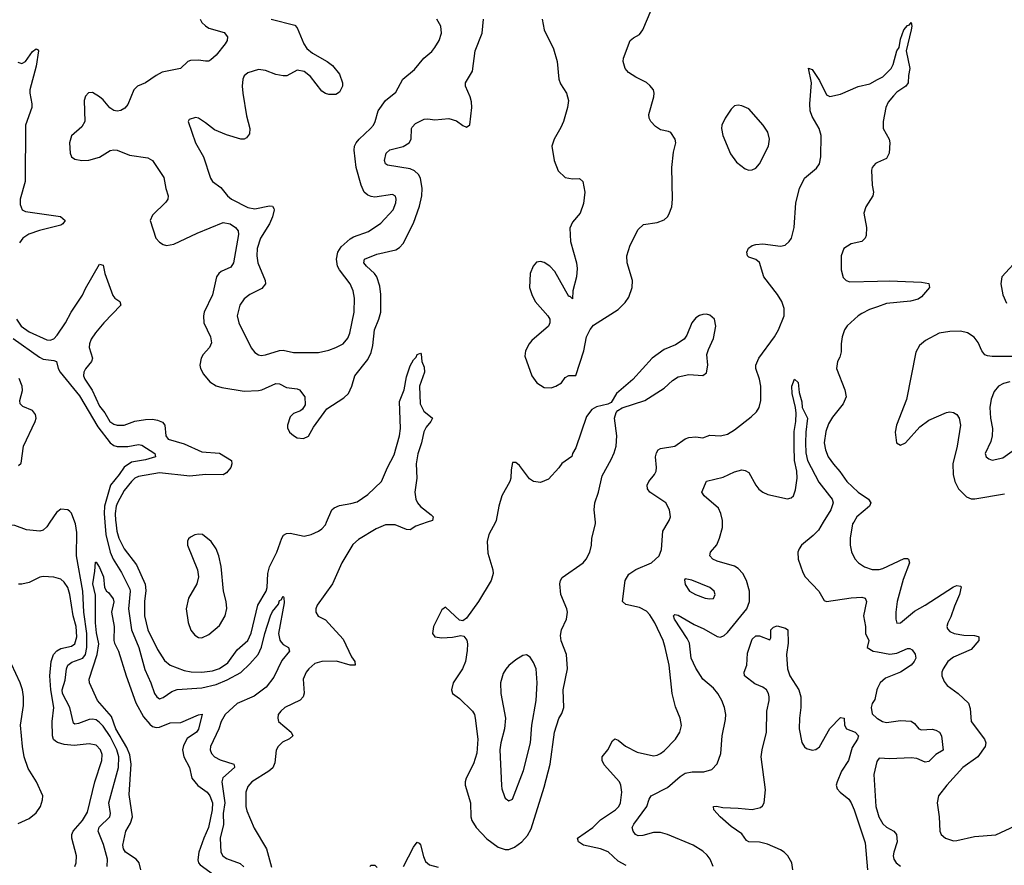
# Model space of a CAD drawing. Header units: inches. Extents: x 1649636 to 1815363, y 506543 to 641975.
# Tile 224 of 256: x 1715137 to 1720718, y 578056 to 582847. Entities that reach past the tile are written whole.
import ezdxf

# ---------------------------------------------------------------- set-up
doc = ezdxf.new("R2010")
doc.units = ezdxf.units.IN
doc.header["$MEASUREMENT"] = 0
for name, color, linetype in [('B7517', 7, 'Continuous'), ('B7518', 7, 'Continuous'), ('B7527', 7, 'Continuous'), ('B7528', 7, 'Continuous')]:
    doc.layers.add(name, color=color, linetype=linetype)

msp = doc.modelspace()

# ---------------------------------------------------------------- linework, layer by layer
at = {"layer": 'B7517', "color": 5}
for points, elevation in [([(1715308.3, 580000), (1715290, 579973.3), (1715270, 579954.7), (1715251.3, 579948.7), (1715176.5, 579956.5), (1715110, 579981.2), (1715050, 579984.2), (1715010, 579993.6), (1714990, 579993.6), (1714910.7, 579969.3), (1714902.8, 579950), (1714870, 579940.7), (1714850, 579942), (1714843.9, 580000)], 560), ([(1715632.4, 578050), (1715634.3, 578090), (1715613.1, 578173.1), (1715582.2, 578250), (1715588.2, 578271.8), (1715647.9, 578330), (1715651.3, 578350), (1715641.7, 578410), (1715696.3, 578610), (1715699.8, 578670), (1715687, 578710), (1715650, 578785.6), (1715610, 578845.2), (1715590, 578865.2), (1715570, 578879.4), (1715550, 578884.4), (1715530, 578882.5), (1715470, 578858.9), (1715450, 578855.1), (1715441.7, 578861.7), (1715420.7, 578950), (1715379.3, 579030), (1715378.7, 579050), (1715394.6, 579105.4), (1715402.9, 579170), (1715410.4, 579189.6), (1715433.2, 579206.8), (1715494.1, 579230), (1715510.3, 579250), (1715518.3, 579290), (1715517.1, 579370), (1715500.5, 579490), (1715494.7, 579610), (1715459.9, 579810), (1715461.3, 579941.3), (1715452.8, 579990), (1715449.1, 580000)], 560), ([(1715619.7, 580000), (1715626.1, 579930), (1715650, 579830.2), (1715667.4, 579790), (1715714.6, 579714.6), (1715761.2, 579621.2), (1715763.5, 579610), (1715753.7, 579510), (1715770.1, 579390), (1715813.2, 579290), (1715846.4, 579166.4), (1715880.2, 579090), (1715900.7, 579030), (1715914.4, 579010), (1715930, 579000.2), (1715950, 579006), (1715999.6, 579040.4), (1716030, 579051.6), (1716170, 579061.6), (1716250, 579081.4), (1716313.3, 579106.7), (1716390.6, 579149.4), (1716442.1, 579197.9), (1716488.7, 579251.3), (1716507.5, 579292.5), (1716525.8, 579370), (1716558.5, 579470), (1716570, 579494), (1716603.5, 579536.5), (1716610, 579555.5), (1716618.9, 579561.1), (1716630, 579581), (1716633.7, 579573.7), (1716636.7, 579543.3), (1716604.4, 579370), (1716612.4, 579332.4), (1716619.6, 579319.6), (1716630, 579307.4), (1716660.5, 579290), (1716667, 579270), (1716623.3, 579216.7), (1716577.4, 579122.6), (1716534, 579066), (1716466.5, 579013.5), (1716370, 578973.6), (1716302.1, 578910), (1716279.8, 578870), (1716266, 578830), (1716219.3, 578730), (1716217.2, 578710), (1716223.9, 578690), (1716240.8, 578670), (1716272.8, 578652.8), (1716350.1, 578630.1), (1716354, 578614), (1716354.2, 578610), (1716288.3, 578551.7), (1716282.4, 578530), (1716299.1, 578410), (1716290.6, 578350), (1716292.4, 578287.6), (1716274.2, 578210), (1716277.6, 578130), (1716289, 578110), (1716310, 578094.4), (1716386.4, 578066.4), (1716406.9, 578046.9)], 560), ([(1715681.2, 580000), (1715687.1, 579950), (1715699.2, 579910), (1715730.1, 579850), (1715798.6, 579758.6), (1715848.7, 579648.7), (1715852.8, 579612.8), (1715845.3, 579550), (1715844.4, 579470), (1715863.1, 579390), (1715918.1, 579278.1), (1715957.1, 579217.1), (1715990.5, 579190.5), (1716070, 579159.9), (1716110, 579151.4), (1716170, 579150.9), (1716230, 579158.3), (1716270, 579172), (1716317.2, 579202.8), (1716370, 579277.8), (1716430, 579330.2), (1716450, 579371.6), (1716487.2, 579530), (1716535.2, 579610), (1716540.3, 579630), (1716544.4, 579710), (1716553.5, 579746.5), (1716594.1, 579830), (1716623, 579910), (1716633.4, 579926.6), (1716650, 579936.6), (1716670, 579938.2), (1716750, 579920.1), (1716789.6, 579930), (1716830, 579949.4), (1716850, 579962.7), (1716870, 579984.9), (1716876.6, 580000)], 580), ([(1717446.8, 580000), (1717382, 579978), (1717350, 579957.6), (1717330, 579958.5), (1717265.3, 579985.3), (1717210, 579985.6), (1717157.3, 579962.7), (1717057.1, 579902.9), (1717026, 579874), (1716963.7, 579770), (1716909.6, 579650.4), (1716823.7, 579530), (1716816.4, 579510), (1716815.5, 579490), (1716828.5, 579468.5), (1716870, 579446), (1716890, 579426.4), (1716970, 579338), (1717017.3, 579237.3), (1717036.1, 579210), (1717038.8, 579190), (1717010, 579191), (1716932.4, 579212.4), (1716850, 579211.1), (1716810, 579199.3), (1716776.1, 579170), (1716761.3, 579150), (1716743.6, 579110), (1716749.1, 579030.9), (1716744.2, 579010), (1716727.5, 578992.5), (1716640.5, 578950), (1716617.1, 578930), (1716603, 578910), (1716600.5, 578890), (1716604.9, 578870), (1716675.8, 578810), (1716685.5, 578790), (1716666.6, 578773.4), (1716626.6, 578753.4), (1716601.8, 578730), (1716591.6, 578708.4), (1716584, 578636), (1716571.2, 578608.8), (1716550, 578589.8), (1716452.9, 578530), (1716430, 578502.4), (1716419.2, 578470), (1716419.8, 578390), (1716424.3, 578364.3), (1716465.7, 578265.7), (1716535.9, 578150), (1716565, 578045)], 580), ([(1717833.5, 580000), (1717797.1, 579930), (1717786.4, 579890), (1717790, 579824.7), (1717819.6, 579730), (1717820.9, 579710), (1717810, 579669.4), (1717737, 579550), (1717670, 579456), (1717650, 579441.2), (1717630, 579445.2), (1717550, 579519), (1717530, 579504), (1717482, 579410), (1717477.1, 579370), (1717490.4, 579350.4), (1717530, 579344.6), (1717591.2, 579348.8), (1717638.5, 579358.5), (1717654.4, 579354.4), (1717671.6, 579331.6), (1717675.6, 579310), (1717673.9, 579273.9), (1717663.6, 579210), (1717646.3, 579170), (1717594.9, 579090), (1717584, 579050), (1717590.8, 579030), (1717630, 579001.3), (1717703.2, 578930), (1717714.7, 578910), (1717719.8, 578890), (1717734, 578770), (1717727.7, 578692.3), (1717709.5, 578630.5), (1717667.4, 578550), (1717661.5, 578530), (1717662.7, 578510), (1717691.6, 578410), (1717694.6, 578330), (1717700.5, 578310), (1717725, 578270), (1717785.3, 578205.3), (1717850, 578159.8), (1717890, 578145.4), (1717910, 578146.2), (1717941.9, 578158.1), (1717984.2, 578190), (1718014.9, 578225.1), (1718037, 578263), (1718110, 578499.5), (1718144.9, 578630), (1718169.3, 578810.7), (1718192.9, 578887.1), (1718210, 578916), (1718221.1, 578950), (1718217.3, 579050), (1718242.9, 579170), (1718237.6, 579250), (1718207.4, 579327.4), (1718202.8, 579357.2), (1718207.8, 579390), (1718237.3, 579450), (1718242.3, 579490), (1718239.4, 579510), (1718204.9, 579590), (1718198.3, 579650), (1718203, 579670), (1718213, 579687), (1718330.8, 579770), (1718348.9, 579790), (1718369.8, 579830), (1718378.4, 579870), (1718380.8, 579910), (1718401.6, 579990), (1718400.5, 580000)], 620), ([(1718575, 578055), (1718530, 578080.4), (1718472.9, 578132.9), (1718430, 578149.9), (1718333.6, 578170), (1718303.9, 578190), (1718298.9, 578210), (1718386.2, 578270), (1718430, 578314.7), (1718514.8, 578370), (1718533.8, 578390), (1718543.1, 578410), (1718550.6, 578470), (1718544.9, 578510), (1718536.5, 578530), (1718450, 578626), (1718438, 578650), (1718439.3, 578670), (1718470.8, 578710), (1718498.2, 578761.8), (1718510, 578772), (1718530, 578764.6), (1718570.8, 578730.8), (1718637.2, 578697.2), (1718730, 578676.9), (1718750, 578680.3), (1718770, 578688.8), (1718790, 578705.3), (1718854, 578770), (1718878.3, 578810), (1718887.7, 578847.7), (1718881.1, 578890), (1718854.2, 578954.2), (1718835.1, 579030), (1718819.3, 579190), (1718796.1, 579290), (1718783.8, 579330), (1718738, 579430), (1718710, 579475.3), (1718690, 579496.1), (1718650, 579516.2), (1718574, 579534), (1718553.7, 579550), (1718569.9, 579670), (1718590, 579705.2), (1718630, 579732.3), (1718718.4, 579770), (1718762.4, 579810), (1718774.8, 579845.2), (1718782.6, 579950), (1718812.7, 580000)], 580), ([(1719068.7, 578050), (1719050.8, 578090), (1719034, 578114), (1719010, 578136.4), (1718954.5, 578170), (1718810, 578231.1), (1718770, 578241.5), (1718730, 578242.5), (1718670, 578225.7), (1718643.3, 578223.3), (1718628, 578230), (1718614.7, 578250), (1718609.7, 578270), (1718618.5, 578290), (1718692.4, 578390), (1718704.4, 578430), (1718717.6, 578450), (1718810, 578497.1), (1718880.6, 578559.4), (1718910, 578578.4), (1718950, 578585.2), (1719015.2, 578584.8), (1719060.8, 578599.2), (1719090, 578630.5), (1719110.9, 578690), (1719119.8, 578790), (1719137.6, 578882.4), (1719139.3, 578910), (1719132.8, 578950), (1719117.4, 578990), (1719094.2, 579030), (1719070, 579059), (1719010, 579111.1), (1718970, 579173.5), (1718944.1, 579230), (1718934.7, 579314.7), (1718921.5, 579341.5), (1718848.9, 579450), (1718844.2, 579470), (1718850, 579477.1), (1718870, 579473.4), (1718959.7, 579419.7), (1719015.2, 579395.2), (1719090, 579353.4), (1719110, 579349.2), (1719130, 579357.6), (1719150, 579375.2), (1719259.5, 579510), (1719274.1, 579550), (1719273.2, 579610), (1719258, 579670), (1719235.8, 579710), (1719210, 579738), (1719190, 579751.2), (1719090, 579779.1), (1719066.9, 579790), (1719048.4, 579810), (1719052.4, 579830), (1719088, 579872), (1719104.6, 579910), (1719120.4, 579970), (1719121.1, 580000)], 560), ([(1719691.6, 580000), (1719664.4, 579955.6), (1719635.1, 579924.9), (1719568, 579870), (1719554.9, 579850), (1719548, 579830), (1719550.2, 579790), (1719575.8, 579715.8), (1719590.3, 579690), (1719667, 579610), (1719697.1, 579557.1), (1719710, 579550.5), (1719850, 579572.4), (1719910, 579574.6), (1719930.6, 579570), (1719937.6, 579550), (1719920.2, 579470), (1719931.8, 579410), (1719932.4, 579370), (1719950.7, 579330), (1719941, 579290), (1719976, 579270), (1720000, 579265.7)], 560), ([(1719864.8, 580000), (1719858.8, 579990), (1719844.9, 579910), (1719845.2, 579870), (1719853, 579833), (1719871.9, 579791.9), (1719891.8, 579770), (1719926.4, 579746.4), (1719970, 579731.7), (1720000, 579732.1)], 580), ([(1715823.5, 578030), (1715814.6, 578070), (1715796.4, 578090), (1715737.7, 578130), (1715725.4, 578150), (1715722.2, 578170), (1715738.2, 578250), (1715765.1, 578294.9), (1715776, 578330), (1715758, 578458), (1715769.2, 578630), (1715761.3, 578681.3), (1715743.9, 578723.9), (1715682.9, 578830), (1715658.3, 578898.3), (1715578.4, 578990), (1715532.4, 579090), (1715530.7, 579110), (1715575.9, 579250), (1715585.6, 579310), (1715572.6, 579372.6), (1715567.2, 579430), (1715567.5, 579587.5), (1715551.2, 579650), (1715563.5, 579723.5), (1715566.6, 579773.4), (1715570, 579774), (1715590, 579742.8), (1715612.6, 579690), (1715617, 579630), (1715628.4, 579610), (1715640.9, 579600.9), (1715666.5, 579566.5), (1715670, 579548.7), (1715657.5, 579490), (1715673, 579410), (1715670.2, 579330.2), (1715674.2, 579314.2), (1715696.5, 579270), (1715740.7, 579130), (1715796.3, 578976.3), (1715838, 578898), (1715875, 578855), (1715890, 578842.9), (1715910, 578836.8), (1715930, 578839.4), (1715990, 578862.9), (1716050, 578865.5), (1716150, 578908.2), (1716171.8, 578911.8), (1716150, 578826.6), (1716139.5, 578810), (1716086.2, 578773.8), (1716065.3, 578734.7), (1716060.9, 578710), (1716067.7, 578670), (1716100.2, 578610), (1716112.6, 578550), (1716147.4, 578507.4), (1716199.8, 578470), (1716215, 578450), (1716229.6, 578410), (1716227.8, 578370), (1716207.3, 578270), (1716180.5, 578210), (1716153, 578130), (1716147.1, 578087.1), (1716150.9, 578070), (1716159.7, 578059.7), (1716298.9, 577958.9)], 540), ([(1715449.8, 578050), (1715456.8, 578070), (1715459.4, 578110), (1715432.2, 578210), (1715431.9, 578230), (1715439.6, 578250), (1715492.2, 578310), (1715522.2, 578357.8), (1715563.4, 578530), (1715603.4, 578650), (1715603.8, 578683.8), (1715595.4, 578710), (1715570, 578736), (1715530, 578745), (1715445, 578735), (1715390, 578741.5), (1715351.5, 578751.5), (1715339.5, 578759.5), (1715329.6, 578769.6), (1715324, 578790), (1715321.3, 578870), (1715330.3, 578950), (1715312.9, 579050), (1715307.6, 579130), (1715316, 579210), (1715329.4, 579250), (1715347.8, 579272.2), (1715370, 579285.2), (1715430, 579297.9), (1715449.8, 579310), (1715461.6, 579350), (1715456.8, 579410), (1715440.5, 579470), (1715421.2, 579590), (1715410, 579629.7), (1715390, 579660.3), (1715370, 579677.1), (1715330, 579688.2), (1715270, 579691.9), (1715251.2, 579688.8), (1715190, 579658.9), (1715150, 579648.3), (1715130, 579649.7)], 580), ([(1719520.6, 578030), (1719513.2, 578070), (1719491.7, 578110), (1719470.9, 578130.9), (1719450, 578144), (1719376.6, 578176.6), (1719330, 578186.6), (1719269.8, 578189.8), (1719256.4, 578196.4), (1719230, 578235.1), (1719170, 578275.6), (1719107.6, 578330), (1719072.7, 578370), (1719069.2, 578390), (1719087.9, 578392.1), (1719123.4, 578383.4), (1719210, 578380.7), (1719290, 578371.9), (1719335.8, 578384.2), (1719347.5, 578392.5), (1719357.1, 578410), (1719364.2, 578484.2), (1719340.4, 578670), (1719345.4, 578710), (1719370, 578811.3), (1719371.4, 578930), (1719385.8, 578990), (1719386.5, 579010), (1719382.2, 579030), (1719369.8, 579049.8), (1719350, 579065.1), (1719304.7, 579084.7), (1719246.6, 579130), (1719243.7, 579150), (1719259.6, 579190), (1719262.5, 579257.5), (1719290, 579338), (1719310, 579356), (1719330, 579356), (1719390, 579334), (1719395.3, 579344.7), (1719395.3, 579390), (1719410, 579404.7), (1719430, 579412), (1719478.8, 579398.8), (1719491, 579390), (1719493.8, 579313.8), (1719483.5, 579250), (1719490.1, 579170), (1719503, 579130), (1719553.4, 579050), (1719564.2, 579010), (1719565.5, 578950), (1719557.8, 578890), (1719556.2, 578830), (1719571.1, 578751.1), (1719586.5, 578726.5), (1719598, 578718), (1719630, 578708.9), (1719650, 578712.4), (1719670, 578728), (1719730, 578832), (1719790, 578894), (1719810.5, 578890.5), (1719813.4, 578850), (1719824, 578830), (1719873.4, 578810), (1719892.7, 578790), (1719886.7, 578770), (1719855.8, 578724.2), (1719834.5, 578650), (1719796.2, 578590), (1719770.2, 578530), (1719766.3, 578510), (1719770.2, 578490), (1719787.2, 578470), (1719836.5, 578430), (1719850.5, 578410.5), (1719867.5, 578370), (1719930, 578182.8), (1719943.9, 578030)], 540), ([(1715127.5, 578292.5), (1715190, 578320.7), (1715230, 578353.8), (1715255.1, 578390), (1715266.3, 578426.3), (1715268.3, 578450), (1715232.4, 578530), (1715185, 578605), (1715162.9, 578670), (1715152.8, 578730), (1715142.5, 578850), (1715157.9, 578962.1), (1715159.4, 579010), (1715153.5, 579050), (1715140.2, 579090), (1715090, 579195.8)], 620), ([(1720000, 579060.6), (1719995, 579050), (1719984.8, 578995.2), (1719970, 578973), (1719962.9, 578950), (1719970, 578913.4), (1719996.3, 578890), (1720000, 578887.7)], 560), ([(1720000, 578650.7), (1719995.3, 578644.7), (1719979.1, 578570), (1719990.8, 578390), (1720000, 578357.9)], 560), ([(1717312.3, 578050), (1717370, 578158.4), (1717390, 578187.3), (1717401.4, 578181.4), (1717410, 578171.3), (1717425.2, 578105.2), (1717436.9, 578076.9), (1717459.5, 578059.5), (1717510, 578044.9)], 580), ([(1717121.2, 578050), (1717130, 578056.3), (1717150, 578057.3), (1717164.1, 578044.1)], 580)]:
    msp.add_lwpolyline(points, dxfattribs=dict(at, elevation=elevation))
for points, elevation in [([(1716150, 579931.6), (1716130, 579929.3), (1716105.2, 579914.8), (1716094, 579906), (1716088, 579892), (1716088.4, 579870), (1716144.9, 579730), (1716150.2, 579690), (1716141.6, 579650), (1716093.1, 579570), (1716081.7, 579510), (1716091.4, 579431.4), (1716107.5, 579387.5), (1716130, 579359.7), (1716150, 579347.7), (1716170, 579345.4), (1716210, 579363.5), (1716270, 579415), (1716301.3, 579470), (1716310.8, 579510.8), (1716306.6, 579550), (1716291.7, 579610), (1716279.7, 579750), (1716265.7, 579810), (1716250, 579849.3), (1716222.9, 579890), (1716173.2, 579930)], 620), ([(1718910, 579679), (1718906, 579674), (1718910, 579646.8), (1718933.4, 579610), (1718967.3, 579590), (1719022.8, 579570), (1719050, 579566), (1719070, 579568.7), (1719079.5, 579590), (1719074.5, 579610), (1719050, 579629.5), (1718948, 579672)], 580), ([(1718010, 579249.2), (1717990, 579245.2), (1717950, 579220.9), (1717910, 579187.3), (1717892.4, 579167.6), (1717878, 579142), (1717862.3, 579090), (1717864.7, 579030), (1717890.2, 578889.8), (1717884.7, 578830), (1717863.7, 578750), (1717858.3, 578710), (1717868.9, 578508.9), (1717870.5, 578490), (1717885.5, 578445.5), (1717890, 578436), (1717910, 578421), (1717930, 578431.3), (1717993.9, 578593.9), (1718032.9, 578750), (1718040.7, 578850), (1718064.4, 578990), (1718069.8, 579090), (1718064, 579170), (1718050, 579206), (1718030, 579236)], 640)]:
    msp.add_lwpolyline(points, close=True, dxfattribs=dict(at, elevation=elevation))
at = {"layer": 'B7518', "color": 5}
for points, elevation in [([(1718099.7, 582850), (1718109.3, 582790), (1718162.2, 582682.2), (1718184.2, 582610), (1718194, 582510), (1718203.5, 582483.5), (1718237.4, 582430), (1718248, 582390), (1718243.2, 582350), (1718218.9, 582270), (1718204.4, 582235.6), (1718166.7, 582170), (1718152.7, 582130), (1718166, 582050), (1718188.8, 581990), (1718230, 581952.2), (1718270, 581945.7), (1718310, 581946.7), (1718330, 581930.4), (1718340.9, 581870), (1718333.5, 581806.5), (1718314, 581750), (1718270, 581699.5), (1718254.7, 581665.3), (1718259.6, 581590), (1718292.9, 581470), (1718297.5, 581437.5), (1718294.3, 581390), (1718273.4, 581310), (1718270, 581266), (1718258, 581278), (1718250, 581278), (1718170, 581419.5), (1718142, 581450), (1718110, 581471.8), (1718090, 581478), (1718066.4, 581473.6), (1718048.5, 581451.5), (1718030.4, 581409.6), (1718027, 581330), (1718039.5, 581290), (1718059.5, 581250), (1718130.4, 581170), (1718141.6, 581150), (1718143, 581130), (1718135.5, 581110), (1718040.5, 581030), (1718024.9, 581010), (1718003.8, 580970), (1718000.9, 580940.9), (1718040.5, 580830), (1718068, 580790), (1718110, 580763.8), (1718150, 580762), (1718177.2, 580770), (1718209.3, 580790), (1718230, 580819.1), (1718250, 580830.6), (1718290, 580831), (1718335.1, 580970), (1718349.5, 581050), (1718370, 581091.3), (1718390, 581116), (1718530, 581204.9), (1718570, 581244.4), (1718590, 581275.5), (1718609.8, 581330), (1718610.8, 581370), (1718581.4, 581470), (1718577.8, 581510), (1718596.8, 581570), (1718642.1, 581657.9), (1718673.2, 581686.8), (1718750, 581698.2), (1718790, 581713.6), (1718809.9, 581730.1), (1718817.3, 581742.7), (1718832.9, 581787.1), (1718837, 581830), (1718833.3, 582010), (1718842.8, 582097.2), (1718857, 582150), (1718852.3, 582170), (1718827.3, 582207.3), (1718814.2, 582214.2), (1718770, 582223), (1718742, 582242), (1718715.6, 582270), (1718705.6, 582290), (1718704.2, 582310), (1718732.6, 582410), (1718734.3, 582430), (1718729.6, 582450), (1718710, 582475.1), (1718690, 582492), (1718630, 582520.5), (1718587.9, 582547.9), (1718569.7, 582570), (1718557.3, 582610), (1718559.8, 582630), (1718598.3, 582730), (1718615.6, 582744.4), (1718650, 582762.4), (1718670, 582788.9), (1718737.3, 582950)], 620), ([(1716159.2, 582850), (1716170, 582832), (1716190, 582811.4), (1716210, 582799.7), (1716295.3, 582775.3), (1716315.6, 582750), (1716312.7, 582730), (1716302.3, 582710), (1716250, 582645.4), (1716221.1, 582618.9), (1716210, 582613), (1716190, 582611.2), (1716150, 582618.5), (1716104.6, 582615.4), (1716090, 582609.6), (1716049.3, 582570.7), (1715944.9, 582550), (1715910, 582531.7), (1715850, 582489.1), (1715805.7, 582470), (1715783.2, 582450), (1715750, 582366.6), (1715733.5, 582346.5), (1715710, 582332.8), (1715690, 582328.8), (1715670, 582332.3), (1715647.3, 582347.3), (1715610, 582393.3), (1715590, 582409.6), (1715550, 582433.6), (1715527.3, 582432.7), (1715510, 582413.2), (1715502.6, 582390), (1715506, 582270), (1715490, 582240.7), (1715430, 582189.2), (1715418.9, 582150), (1715422.7, 582090), (1715430.4, 582070), (1715450, 582057.4), (1715490, 582050.2), (1715528.6, 582051.4), (1715590, 582067.4), (1715650, 582105.7), (1715670, 582110.3), (1715690, 582107.4), (1715759.7, 582079.7), (1715863.9, 582063.9), (1715889.4, 582049.4), (1715953.3, 581953.3), (1715964.7, 581890), (1715979.6, 581850), (1715977.3, 581830), (1715966.4, 581813.6), (1715890, 581739.5), (1715877, 581710), (1715909.1, 581610), (1715930, 581586), (1715950, 581572.9), (1715970, 581566.9), (1716010, 581575.2), (1716142.6, 581637.4), (1716290, 581698.5), (1716330, 581690.1), (1716360.2, 581670), (1716375.2, 581650), (1716378, 581630), (1716349.3, 581470), (1716334.7, 581445.3), (1716279.6, 581420.4), (1716266, 581410), (1716252.6, 581390), (1716230, 581287.3), (1716183.5, 581190), (1716178.8, 581170), (1716180.7, 581130), (1716219.6, 581050), (1716224.6, 581015.4), (1716212.2, 580990), (1716177.6, 580950), (1716166.7, 580930), (1716157.6, 580890), (1716161.6, 580870), (1716179.3, 580839.3), (1716214.7, 580794.7), (1716250, 580772), (1716282.7, 580762.7), (1716410, 580742.5), (1716490, 580746), (1716510, 580750.2), (1716590, 580786.4), (1716610, 580784.7), (1716650, 580762.8), (1716710, 580756.1), (1716723, 580750), (1716754.3, 580710), (1716754.9, 580665.1), (1716740.3, 580639.7), (1716729, 580631), (1716690, 580616.3), (1716670, 580597), (1716654.4, 580550), (1716654.9, 580534.9), (1716666, 580510), (1716690, 580490.5), (1716710, 580478), (1716746.3, 580473.7), (1716773.4, 580486.6), (1716801.7, 580538.3), (1716878, 580642), (1716975, 580705), (1717001.3, 580730), (1717020.4, 580770), (1717036, 580830), (1717110, 580921.5), (1717130, 580962.4), (1717139, 581001), (1717147.9, 581090), (1717173, 581150), (1717184.2, 581190), (1717183.7, 581290), (1717177.9, 581337.9), (1717161, 581390), (1717148.9, 581410), (1717103.8, 581450), (1717087.8, 581470), (1717092.6, 581490), (1717161.4, 581518.6), (1717270, 581543.8), (1717290, 581556.5), (1717310, 581579.6), (1717370, 581694), (1717404.2, 581790), (1717417.3, 581850), (1717418.3, 581890), (1717410, 581949.6), (1717398.1, 581970), (1717374.6, 581990), (1717350, 582001.2), (1717222.6, 582022.6), (1717211.3, 582031.3), (1717205.6, 582050), (1717214.6, 582090), (1717234.7, 582110), (1717310.8, 582129.2), (1717344.8, 582150), (1717356.5, 582170), (1717357.2, 582230), (1717361.1, 582238.9), (1717381.4, 582258.6), (1717430, 582282.8), (1717450, 582284.9), (1717490, 582279.7), (1717570, 582287.9), (1717614.1, 582274.1), (1717650, 582247.3), (1717670, 582238), (1717688.9, 582251.1), (1717700.5, 582350), (1717697.7, 582382.3), (1717691.2, 582410), (1717664, 582470), (1717663.5, 582490), (1717704.8, 582555.2), (1717718.5, 582670), (1717759.6, 582770), (1717766.6, 582850)], 620), ([(1716563, 582850), (1716695.9, 582815.9), (1716710, 582800.5), (1716748, 582710), (1716764.6, 582684.6), (1716796.6, 582656.6), (1716879.3, 582610), (1716910, 582587), (1716950, 582538), (1716967.4, 582490), (1716967.4, 582470), (1716950, 582435.6), (1716930, 582423.5), (1716890, 582423.1), (1716870, 582428.7), (1716850, 582442.3), (1716785.5, 582525.5), (1716750, 582553.7), (1716710, 582562), (1716651.2, 582528.8), (1716630, 582528.5), (1716590, 582537.2), (1716530, 582559.8), (1716490, 582565.4), (1716430, 582545.6), (1716410.3, 582529.7), (1716402.7, 582510), (1716398.2, 582470), (1716401.1, 582430), (1716422.7, 582302.7), (1716441.7, 582230), (1716439, 582201), (1716422, 582178), (1716410, 582169.7), (1716390, 582169.7), (1716310, 582194.3), (1716242.3, 582222.3), (1716190, 582262.7), (1716150, 582288.7), (1716133.6, 582293.6), (1716098, 582282), (1716091.3, 582270), (1716134, 582150), (1716179.5, 582070), (1716219.5, 581950), (1716230.4, 581930), (1716276.9, 581896.9), (1716315.3, 581850), (1716337.6, 581830), (1716430, 581783.6), (1716470, 581775.9), (1716552.7, 581792.7), (1716570.2, 581790.2), (1716578, 581778), (1716580.3, 581770), (1716571, 581730), (1716552.6, 581690), (1716502.5, 581610), (1716482.7, 581550), (1716481.6, 581510), (1716487.1, 581470), (1716529.1, 581370), (1716530.2, 581350), (1716510, 581324.2), (1716442.4, 581290), (1716410, 581266.3), (1716384.9, 581230), (1716370.2, 581170), (1716379.7, 581130), (1716448.4, 580988.4), (1716470, 580961.3), (1716490, 580948.7), (1716505.2, 580945.2), (1716530, 580947.7), (1716610, 580973.4), (1716630, 580975.5), (1716690, 580962), (1716830, 580961.2), (1716890, 580973.8), (1716930, 580989.3), (1716970, 581011.3), (1716997.6, 581042.4), (1717008.7, 581071.3), (1717033.2, 581190), (1717035.4, 581270), (1717028.2, 581310), (1717010.6, 581350), (1716949.5, 581429.5), (1716938.8, 581450), (1716933, 581490), (1716939.9, 581530), (1716959.9, 581560.1), (1717010, 581605.6), (1717030, 581617.1), (1717113.6, 581646.4), (1717185.1, 581694.9), (1717254.5, 581770), (1717269.5, 581809.5), (1717271.5, 581830), (1717267, 581847), (1717250, 581856.2), (1717150, 581842.4), (1717130, 581844.5), (1717110, 581853.1), (1717090.5, 581870.5), (1717072.2, 581910), (1717045, 582010), (1717032.4, 582107.6), (1717035.1, 582130), (1717044, 582150), (1717060.5, 582170), (1717126.6, 582230), (1717142.3, 582250), (1717152.8, 582270), (1717169.9, 582330.1), (1717210, 582388.8), (1717270, 582436.4), (1717309.8, 582510.2), (1717375.5, 582564.5), (1717427.1, 582630), (1717472.6, 582667.4), (1717491.3, 582688.7), (1717514.8, 582730), (1717527.3, 582770), (1717524.4, 582810), (1717501.1, 582850)], 640), ([(1715125.7, 582605.7), (1715150, 582598.4), (1715170, 582610.5), (1715210, 582667.7), (1715230, 582682.8), (1715238.5, 582678.5), (1715242.8, 582670), (1715230, 582584), (1715195.5, 582450), (1715194.3, 582430), (1715206.6, 582370), (1715205.9, 582350), (1715170.1, 582249.9), (1715167.7, 581930), (1715139.5, 581830), (1715140.1, 581800.1), (1715150.2, 581770.2), (1715170, 581760.2), (1715368.7, 581731.3), (1715395.3, 581710), (1715382.4, 581690), (1715370, 581683.8), (1715250, 581653.6), (1715188.5, 581631.5), (1715155.6, 581610), (1715136.5, 581583.5)], 580), ([(1718812.7, 580000), (1718818.7, 580010), (1718826, 580030), (1718819.8, 580070), (1718800.3, 580110), (1718708.4, 580170), (1718695.7, 580190), (1718694, 580210), (1718704.1, 580230), (1718736, 580270), (1718745.2, 580290), (1718747.6, 580310), (1718741.7, 580370), (1718746.2, 580393.8), (1718756.4, 580410), (1718770, 580416.8), (1718850, 580431.3), (1718910, 580471.6), (1718930, 580479.8), (1718970, 580483.5), (1719010, 580478.9), (1719050, 580492.6), (1719110, 580490.2), (1719150, 580499.3), (1719190, 580523.6), (1719283.1, 580596.9), (1719314.2, 580625.8), (1719329.8, 580650.2), (1719337.6, 580690), (1719338, 580770), (1719330.7, 580810), (1719310.8, 580870), (1719310.7, 580890), (1719327.2, 580930), (1719416.5, 581050), (1719439.4, 581090), (1719469.8, 581170), (1719470.7, 581210), (1719456.8, 581250), (1719431.9, 581290), (1719354.7, 581390), (1719331, 581471), (1719310, 581487.6), (1719270, 581502.2), (1719262.2, 581510), (1719258.3, 581530), (1719267.7, 581552.3), (1719290, 581568.1), (1719310, 581574.1), (1719350, 581576.4), (1719450, 581564.7), (1719476.2, 581570), (1719499.8, 581590), (1719511.3, 581610), (1719528.2, 581670), (1719537.1, 581810), (1719556.8, 581890), (1719586.4, 581950), (1719653.9, 582006.1), (1719670.3, 582029.7), (1719678, 582070), (1719679.9, 582190), (1719669, 582230), (1719630, 582299.3), (1719618.3, 582330), (1719616.1, 582370), (1719626, 582490), (1719607.7, 582572.3), (1719630, 582564.9), (1719670, 582502.4), (1719710, 582422), (1719730, 582412.7), (1719790, 582424.4), (1719890, 582468.3), (1719955.5, 582484.5), (1720000, 582507.5)], 580), ([(1720000, 582037.7), (1719988, 582032), (1719970.2, 582010), (1719965.4, 581994.6), (1719970.3, 581910), (1719977.7, 581870), (1719973.8, 581850), (1719933.9, 581786.1), (1719922.7, 581750), (1719937.3, 581670), (1719935.9, 581624.1), (1719930, 581609.5), (1719910, 581591.3), (1719850, 581577.6), (1719809.5, 581550.5), (1719793, 581510), (1719793.5, 581430), (1719805.7, 581385.7), (1719821.3, 581370), (1719842.8, 581362.8), (1720000, 581365.6)], 580), ([(1715119.8, 581150), (1715145, 581110), (1715190, 581078.3), (1715290, 581033.5), (1715310, 581032.1), (1715330, 581039.7), (1715350, 581059.1), (1715396.8, 581130), (1715429.5, 581190.5), (1715492.8, 581287.2), (1715510, 581324.9), (1715590, 581462.8), (1715610, 581456), (1715619.1, 581410), (1715665.1, 581285.1), (1715676.5, 581270), (1715704.6, 581250), (1715710.3, 581230), (1715613.2, 581130), (1715566.9, 581073.1), (1715542.4, 581037.6), (1715532.1, 581010), (1715530.1, 580990), (1715550.2, 580930), (1715543.6, 580910), (1715510, 580869.6), (1715500.7, 580850), (1715499.7, 580830), (1715506.8, 580810), (1715548.3, 580748.3), (1715590, 580656.9), (1715619.3, 580619.3), (1715648.8, 580570), (1715670, 580555.8), (1715690, 580550.2), (1715730, 580549.4), (1715790, 580571.6), (1715850, 580582.4), (1715890, 580583.9), (1715918.1, 580578.1), (1715946.1, 580566.1), (1715959.3, 580550), (1715964.7, 580490), (1715979.5, 580470), (1716070, 580443.1), (1716170, 580399), (1716270, 580391.6), (1716337.1, 580350), (1716340.3, 580330), (1716333.4, 580310), (1716310, 580279.3), (1716290, 580269.3), (1716190.9, 580270.9), (1716101, 580261), (1715930, 580280.3), (1715810, 580259.3), (1715790, 580249), (1715770.2, 580230), (1715730, 580179.8), (1715690.7, 580110), (1715684.3, 580090), (1715678.7, 580050), (1715680.1, 580010), (1715681.2, 580000)], 580), ([(1720000, 581220.8), (1719954.9, 581205.1), (1719910, 581182.3), (1719890, 581169.7), (1719827, 581113), (1719813.1, 581090), (1719798.9, 581050), (1719793.1, 581010), (1719793.8, 580966.2), (1719785.4, 580934.6), (1719772.7, 580910), (1719767.3, 580870), (1719815.2, 580750), (1719822, 580710), (1719804.9, 580670), (1719744, 580596), (1719722.1, 580557.9), (1719706.8, 580513.2), (1719698, 580450), (1719704.7, 580410), (1719720.8, 580370), (1719750, 580328.1), (1719786.7, 580286.7), (1719825.2, 580230), (1719890, 580170.1), (1719948, 580130), (1719961.6, 580110), (1719953.5, 580090), (1719882.8, 580030), (1719864.8, 580000)], 580), ([(1718400.5, 580000), (1718392.7, 580070), (1718396.8, 580110), (1718417.7, 580170), (1718438, 580262), (1718490, 580354.4), (1718507.8, 580392.2), (1718518.6, 580430), (1718521.7, 580490), (1718509.7, 580590), (1718518, 580622), (1718526.8, 580633.2), (1718552.5, 580647.5), (1718680.7, 580690), (1718790, 580760.2), (1718837.2, 580802.8), (1718870, 580822.7), (1718930, 580836), (1719010, 580830.4), (1719030, 580846.4), (1719038.4, 580890), (1719033.1, 580950), (1719041.1, 580978.9), (1719070, 581040.7), (1719083.1, 581110), (1719075.1, 581150), (1719050, 581173.3), (1719030, 581178.7), (1719010, 581176.9), (1718990, 581171.5), (1718970, 581158.4), (1718947.2, 581130), (1718919.6, 581060.4), (1718903.8, 581036.2), (1718854.6, 581005.4), (1718790, 580978), (1718721.7, 580930), (1718612, 580808), (1718520.5, 580730), (1718490, 580679), (1718470.6, 580669.4), (1718405.9, 580654.1), (1718381.2, 580638.8), (1718350, 580599.3), (1718290, 580422), (1718270.9, 580389.1), (1718266.8, 580373.2), (1718210, 580332), (1718192.8, 580307.2), (1718135.4, 580244.6), (1718090, 580225.1), (1718049.7, 580229.7), (1718026.3, 580246.3), (1717970, 580322), (1717950, 580338), (1717930, 580338), (1717922.5, 580297.5), (1717922, 580250), (1717916.3, 580230), (1717870.4, 580150), (1717852.4, 580090), (1717838.7, 580010), (1717833.5, 580000)], 620), ([(1715100.1, 581040.1), (1715250, 580934.6), (1715270, 580924.4), (1715330, 580917), (1715346.3, 580910), (1715355, 580870), (1715366.1, 580850), (1715476.2, 580716.2), (1715580.8, 580540.8), (1715650.1, 580450.1), (1715670, 580434.8), (1715690, 580429.1), (1715750.4, 580429.6), (1715810, 580440.2), (1715830, 580436.8), (1715903.7, 580390), (1715907.7, 580370), (1715850, 580353.9), (1715770, 580339.7), (1715728.4, 580311.6), (1715700.9, 580270), (1715651.7, 580210), (1715617.4, 580090), (1715615.1, 580050), (1715619.7, 580000)], 560), ([(1716876.6, 580000), (1716907, 580070), (1716919.2, 580080.8), (1716950, 580094.7), (1717014.8, 580105.2), (1717050, 580115.8), (1717110, 580156.8), (1717188.9, 580230), (1717221.9, 580310), (1717259.2, 580380.8), (1717290.6, 580489.4), (1717295.7, 580530), (1717290, 580684.7), (1717315.6, 580750), (1717330, 580822.8), (1717350, 580886), (1717370, 580920.7), (1717384.2, 580935.8), (1717390, 580950.5), (1717410, 580958), (1717412.8, 580952.8), (1717416.4, 580910), (1717430, 580878.8), (1717432.5, 580850), (1717402.7, 580770), (1717406.7, 580670), (1717427.7, 580630), (1717477.3, 580590), (1717468.5, 580570), (1717441.6, 580538.4), (1717428.1, 580511.9), (1717415.7, 580450), (1717393.1, 580386.9), (1717384.3, 580330), (1717387.9, 580250), (1717376.5, 580170), (1717382.8, 580130), (1717392.7, 580110), (1717409.5, 580089.5), (1717470, 580042.4), (1717480.3, 580030), (1717476.3, 580010), (1717446.8, 580000)], 580), ([(1715130, 580322), (1715145.1, 580334.9), (1715159.4, 580430), (1715225.5, 580570), (1715229.8, 580590), (1715226.6, 580610), (1715210, 580633.7), (1715155.8, 580655.8), (1715139.5, 580670), (1715138, 580690), (1715153, 580747), (1715150.7, 580770), (1715133.7, 580813.7)], 560), ([(1719121.1, 580000), (1719121.3, 580010), (1719112.5, 580050), (1719098.8, 580078.8), (1719017.4, 580150), (1719004.7, 580170), (1719030, 580233), (1719125.6, 580254.4), (1719190, 580284.9), (1719230, 580297.1), (1719250, 580293.4), (1719270, 580282), (1719310.2, 580210), (1719327.7, 580187.7), (1719350, 580169.3), (1719377.9, 580157.9), (1719490, 580132.2), (1719510, 580137.3), (1719523.2, 580150), (1719535.7, 580184.3), (1719544.3, 580250), (1719541.5, 580290), (1719529.5, 580350), (1719526.8, 580430), (1719526.8, 580513.2), (1719537.4, 580570), (1719538.4, 580618.4), (1719535.1, 580650), (1719515.1, 580730), (1719514.5, 580770), (1719530, 580810.8), (1719550, 580791.3), (1719555.1, 580735.1), (1719570, 580682), (1719572.3, 580650), (1719603.6, 580590), (1719593.3, 580510), (1719591.2, 580450), (1719592.9, 580392.9), (1719603, 580350), (1719666.3, 580226.3), (1719728.5, 580150), (1719742.6, 580130), (1719749.2, 580110), (1719734.6, 580070), (1719691.6, 580000)], 560), ([(1715449.1, 580000), (1715430.4, 580050.4), (1715420.9, 580060.9), (1715410, 580070.9), (1715370, 580074), (1715345.5, 580054.5), (1715308.3, 580000)], 560)]:
    msp.add_lwpolyline(points, dxfattribs=dict(at, elevation=elevation))
at = {"layer": 'B7518', "color": 5, "elevation": 620}
msp.add_lwpolyline([(1719210, 582362.9), (1719190, 582359.5), (1719170, 582339.3), (1719136.4, 582290), (1719116.4, 582250), (1719114.9, 582230), (1719123, 582190), (1719167.1, 582087.1), (1719199.9, 582039.9), (1719250, 582001.6), (1719270, 581994.9), (1719290, 581996.4), (1719310, 582004.9), (1719330, 582030.7), (1719382, 582130), (1719386.6, 582170), (1719377.4, 582210), (1719351.5, 582250), (1719270, 582341.6), (1719230, 582359.6)], close=True, dxfattribs=at)
at = {"layer": 'B7527', "color": 5}
for points, elevation in [([(1720000, 579732.1), (1720010, 579732.2), (1720030, 579738.1), (1720150, 579794), (1720170, 579794.7), (1720176, 579790), (1720181.2, 579770), (1720144.5, 579675.5), (1720111, 579551), (1720103.2, 579490), (1720103.9, 579450), (1720110, 579428.8), (1720130, 579429.3), (1720210, 579496.6), (1720270, 579529.5), (1720430, 579633), (1720450, 579640.9), (1720470, 579637.3), (1720473, 579633), (1720463.9, 579590), (1720435.4, 579524.6), (1720415.6, 579464.4), (1720397.6, 579430), (1720393.6, 579410), (1720396.5, 579396.5), (1720410, 579380.8), (1720434.8, 579370), (1720490, 579360.9), (1720550, 579358.8), (1720570, 579352.9), (1720574.9, 579350), (1720574.3, 579330), (1720530, 579278.8), (1720430, 579235.7), (1720397.7, 579210), (1720371.6, 579170), (1720364.9, 579150), (1720364.6, 579130), (1720377.1, 579097.1), (1720395, 579075), (1720457, 579030), (1720514.8, 578974.8), (1720524.5, 578944.5), (1720531, 578870), (1720605.6, 578770), (1720612.9, 578750), (1720610.1, 578729.9), (1720568.6, 578671.4), (1720483.1, 578610), (1720392.4, 578510), (1720346, 578450), (1720338.7, 578410), (1720348.9, 578330), (1720353, 578250), (1720360.7, 578230), (1720386, 578210), (1720430, 578194.4), (1720450, 578195.8), (1720550, 578218.6), (1720670, 578229.1), (1720780.3, 578279.7)], 580), ([(1720000, 579265.7), (1720070, 579253.2), (1720110, 579258.6), (1720170, 579284.7), (1720183.8, 579283.8), (1720197.1, 579277.1), (1720213.3, 579253.3), (1720216.9, 579230), (1720208.1, 579210), (1720190.2, 579190), (1720130.2, 579150), (1720044.3, 579115.7), (1720014, 579090), (1720000, 579060.6)], 560), ([(1720000, 578887.7), (1720028.5, 578870), (1720050, 578865.4), (1720130, 578876.1), (1720190, 578872.9), (1720210, 578859.5), (1720234, 578830), (1720250, 578823.1), (1720310, 578826.7), (1720330, 578821.3), (1720350.5, 578810), (1720362.4, 578790), (1720371.6, 578708.4), (1720330, 578684.7), (1720290, 578644.1), (1720270, 578640.3), (1720221.9, 578661.9), (1720190, 578665.9), (1720070, 578659.4), (1720010, 578663.7), (1720000, 578650.7)], 560), ([(1720000, 578357.9), (1720008, 578330), (1720030, 578290.3), (1720051.3, 578271.3), (1720091.8, 578250), (1720108, 578230), (1720111.3, 578190), (1720091.4, 578130), (1720089.2, 578110), (1720092.9, 578090), (1720106, 578070), (1720130, 578051.6)], 560)]:
    msp.add_lwpolyline(points, dxfattribs=dict(at, elevation=elevation))
at = {"layer": 'B7528', "color": 5}
for points, elevation in [([(1720000, 582507.5), (1720030, 582523), (1720076.9, 582570), (1720087.7, 582592.3), (1720110, 582670.5), (1720122, 582690), (1720130, 582736), (1720149.8, 582790), (1720170, 582814.8), (1720182, 582818), (1720190, 582831.3), (1720193.4, 582810), (1720190.6, 582790), (1720163, 582670), (1720182.8, 582570), (1720174.8, 582530), (1720174, 582490), (1720160.7, 582470), (1720110, 582436.9), (1720090, 582416.4), (1720060.7, 582379.3), (1720047.3, 582350), (1720032.6, 582270), (1720031, 582231), (1720065.5, 582170), (1720068.8, 582150), (1720065.9, 582090), (1720050, 582061.1), (1720000, 582037.7)], 580), ([(1720812.2, 581507.8), (1720704.2, 581390), (1720699, 581350), (1720710, 581288), (1720730, 581241.1)], 620), ([(1720000, 581365.6), (1720066.9, 581366.9), (1720250, 581359.7), (1720291.5, 581351.5), (1720294.4, 581330), (1720250, 581276.9), (1720230, 581263.1), (1720187, 581253), (1720050, 581238.2), (1720000, 581220.8)], 580), ([(1720770, 580937.9), (1720650, 580938.4), (1720622.3, 580942.3), (1720608.7, 580948.7), (1720590.7, 580970), (1720570, 581017.7), (1720547.9, 581047.9), (1720510, 581072.5), (1720470, 581081.9), (1720410, 581081.3), (1720350, 581071.1), (1720271.4, 581030), (1720238.5, 581001.5), (1720216.3, 580963.7), (1720164.7, 580695.3), (1720108.1, 580550), (1720099, 580510), (1720106.7, 580450), (1720130, 580435.8), (1720158.7, 580450), (1720239.1, 580540.9), (1720290, 580579), (1720390, 580620.7), (1720410, 580624.9), (1720430, 580621.8), (1720449.4, 580609.4), (1720462.6, 580590), (1720470.1, 580550), (1720450.6, 580430), (1720426.6, 580330), (1720427.8, 580270), (1720437.4, 580230), (1720459.2, 580190), (1720503.4, 580143.4), (1720530, 580131.5), (1720551.5, 580131.5), (1720718.7, 580161.3)], 620), ([(1720750, 580794.6), (1720714.2, 580785.8), (1720686, 580770), (1720660.2, 580739.8), (1720643.2, 580696.8), (1720636.2, 580650), (1720639.7, 580590), (1720651.7, 580530), (1720650.3, 580490), (1720642.5, 580457.5), (1720610.4, 580390), (1720615.5, 580370), (1720630, 580358.4), (1720650, 580352.2), (1720710, 580365.2), (1720790, 580421.1)], 640)]:
    msp.add_lwpolyline(points, dxfattribs=dict(at, elevation=elevation))

doc.saveas('drawing.dxf')
